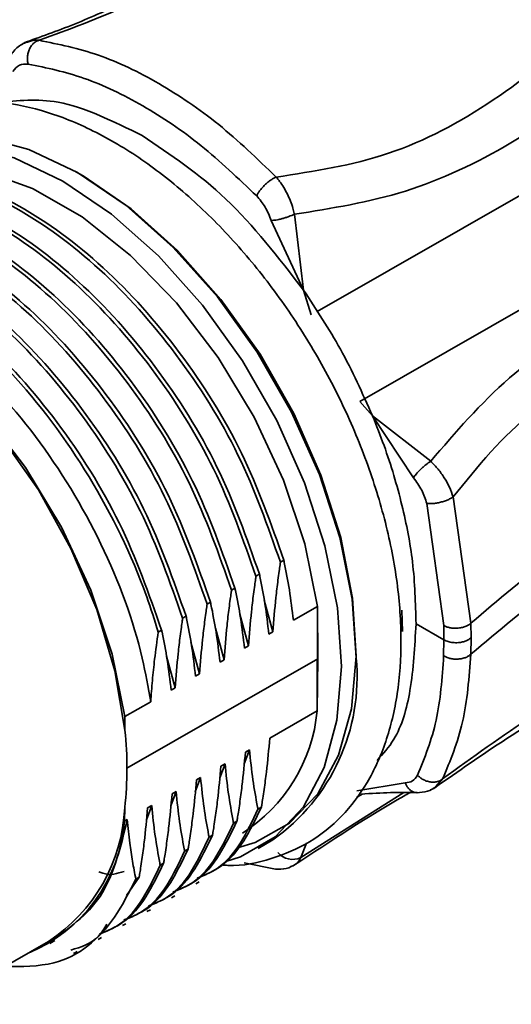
# Model space of a CAD drawing. Header units: millimetres. Extents: x 0 to 420, y 0 to 297.
# Tile 56 of 119: x 262 to 269, y 123 to 137. Entities that reach past the tile are written whole.
import ezdxf

# ---------------------------------------------------------------- set-up
doc = ezdxf.new("R2010")
doc.units = ezdxf.units.MM

msp = doc.modelspace()

# ---------------------------------------------------------------- linework, layer by layer
at = {"color": 8, "linetype": 'Continuous', "lineweight": 35}
for p, q in [((266.1299, 133.0652), (270.3251, 135.4658)), ((266.1402, 128.0405), (263.3811, 126.4616)), ((267.9473, 126.3037), (267.8506, 126.1962)), ((267.3873, 126.1061), (265.8979, 125.1661)), ((266.7838, 126.085), (266.6997, 126.0369)), ((265.8979, 125.1661), (265.9773, 125.3752))]:
    msp.add_line(p, q, dxfattribs=at)
at = {"color": 7, "linetype": 'Continuous', "lineweight": 35}
for p, q in [((265.9365, 133.3757), (265.4665, 134.3837)), ((265.9365, 133.3757), (265.8019, 134.4747)), ((271.0391, 134.2219), (266.7488, 131.7668)), ((266.0473, 133.0179), (265.9365, 133.3757)), ((266.9329, 131.5582), (266.7488, 131.7668)), ((267.5237, 130.6611), (266.9329, 131.5582)), ((267.7739, 130.9003), (266.9329, 131.5582)), ((268.3571, 128.5571), (268.0996, 130.3861)), ((267.9625, 128.5222), (267.7183, 130.291)), ((265.6005, 129.4398), (265.6502, 129.4683)), ((265.247, 129.2375), (265.2967, 129.266)), ((264.8934, 129.0352), (264.9431, 129.0636)), ((264.5399, 128.8329), (264.5896, 128.8613)), ((265.3665, 128.892), (265.4929, 128.4311)), ((265.7875, 128.5996), (266.1373, 128.7998)), ((266.1316, 127.2877), (266.1373, 128.7998)), ((266.1373, 128.7998), (266.1402, 128.0405)), ((264.1863, 128.6306), (264.236, 128.659)), ((265.0129, 128.6897), (265.1394, 128.2287)), ((267.366, 128.4372), (267.3585, 128.7482)), ((267.5618, 128.5492), (267.9634, 128.3173)), ((267.9634, 128.3173), (267.9625, 128.5222)), ((268.358, 128.3483), (268.3571, 128.5571)), ((263.8328, 128.4282), (263.8825, 128.4567)), ((264.6594, 128.4874), (264.7858, 128.0264)), ((265.4339, 128.3973), (265.4929, 128.4311)), ((264.3058, 128.2851), (264.4323, 127.8241)), ((265.0804, 128.195), (265.1394, 128.2287)), ((267.9617, 128.0853), (267.9634, 128.3173)), ((268.3555, 128.1109), (268.358, 128.3483)), ((263.9523, 128.0827), (264.0787, 127.6218)), ((264.7268, 127.9927), (264.7858, 128.0264)), ((266.1402, 128.0405), (266.1316, 127.2877)), ((264.3733, 127.7903), (264.4323, 127.8241)), ((264.0197, 127.588), (264.0787, 127.6218)), ((263.3517, 127.2058), (263.7252, 127.4195)), ((266.1316, 127.2877), (265.4475, 126.8962)), ((263.3525, 127.0077), (263.3517, 127.2058)), ((265.1529, 126.7276), (265.0768, 126.5228)), ((265.1529, 126.7276), (265.0939, 126.6939)), ((264.7994, 126.5253), (264.7232, 126.3205)), ((264.7994, 126.5253), (264.7404, 126.4915)), ((264.4458, 126.323), (264.3697, 126.1182)), ((264.4458, 126.323), (264.3868, 126.2892)), ((266.7076, 126.1303), (267.4071, 126.2503)), ((264.0923, 126.1207), (264.0161, 125.9159)), ((264.0923, 126.1207), (264.0333, 126.0869)), ((263.346, 125.6936), (263.3483, 125.89)), ((263.7387, 125.9183), (263.6626, 125.7135)), ((263.7387, 125.9183), (263.6797, 125.8846)), ((265.3256, 125.8956), (265.2759, 125.8671)), ((263.3852, 125.716), (263.346, 125.6936)), ((264.9721, 125.6933), (264.9224, 125.6648)), ((264.6185, 125.4909), (264.5688, 125.4625)), ((265.2788, 125.3002), (265.4923, 125.4223)), ((264.265, 125.2886), (264.2153, 125.2602)), ((263.9114, 125.0863), (263.8617, 125.0579)), ((265.0775, 125.0908), (265.5293, 124.9975)), ((263.3758, 124.6194), (263.5578, 124.884)), ((263.5579, 124.884), (263.5082, 124.8556)), ((264.3773, 124.7889), (264.427, 124.8174)), ((264.0237, 124.5866), (264.0734, 124.6151)), ((263.6702, 124.3843), (263.7199, 124.4128)), ((263.3166, 124.182), (263.3663, 124.2104)), ((260.6564, 123.0439), (262.2474, 123.9543)), ((262.2642, 123.925), (262.338, 123.9673)), ((262.9631, 123.9797), (263.0128, 124.0081))]:
    msp.add_line(p, q, dxfattribs=at)
at = {"color": 7, "linetype": 'Continuous', "lineweight": 35, "flags": 128}
for points in [[(266.697, 128.0543), (266.6386, 128.9033), (266.4589, 129.7975), (266.1635, 130.7098), (265.7613, 131.6124), (265.2645, 132.4779), (264.6882, 133.28), (264.05, 133.9943), (263.3692, 134.5991), (262.6665, 135.0761), (261.9633, 135.4107), (261.2809, 135.5929), (260.64, 135.6169), (260.0602, 135.4822), (259.8054, 135.3602)], [(262.453, 134.9539), (261.7498, 135.2886), (261.0674, 135.4707), (260.4265, 135.4948), (259.8467, 135.3601), (259.3456, 135.0707), (259.1849, 134.9277)], [(260.0745, 135.1023), (260.6479, 135.1819), (261.3142, 135.0993), (262.0167, 134.8475), (262.7309, 134.4352), (263.4323, 133.8766), (264.0962, 133.1913), (264.6999, 132.4029), (265.2221, 131.5389), (265.6449, 130.6292), (265.9535, 129.7055), (266.1373, 128.7998)], [(264.9813, 125.31), (265.2357, 125.3872), (265.7339, 125.6669), (266.14, 126.091), (266.4416, 126.6467), (266.6295, 127.3172), (266.6982, 128.0819), (266.6454, 128.9178), (266.4727, 129.7993), (266.1855, 130.6997), (265.7925, 131.5917), (265.3055, 132.4482), (264.7395, 133.243), (264.1115, 133.9522), (263.4407, 134.554), (262.7474, 135.0303), (262.6426, 135.0901)], [(264.8104, 125.108), (265.0239, 125.1781), (265.5251, 125.4675), (265.9323, 125.9028), (266.2333, 126.4707), (266.4189, 127.1541), (266.4835, 127.9321), (266.4251, 128.7811), (266.2454, 129.6754), (265.95, 130.5876), (265.5478, 131.4902), (265.051, 132.3557), (264.4747, 133.1578), (263.8365, 133.8721), (263.1557, 134.4769), (262.453, 134.9539)], [(256.5596, 133.1041), (256.7289, 133.2397), (257.2554, 133.4983), (257.8623, 133.5879), (258.5286, 133.5053), (259.2311, 133.2535), (259.9454, 132.8411), (260.6467, 132.2826), (261.3107, 131.5972), (261.9143, 130.8088), (262.4365, 129.9448), (262.8593, 129.0352), (263.168, 128.1115), (263.3517, 127.2058)], [(263.3525, 127.0077), (263.2074, 127.869), (262.9442, 128.755), (262.5714, 129.637), (262.1013, 130.4862), (261.549, 131.2752), (260.9324, 131.9783), (260.2717, 132.5727), (259.5882, 133.039), (258.9042, 133.3621), (258.2418, 133.5315), (257.6227, 133.5418), (257.0668, 133.3926), (256.8957, 133.3063)], [(262.6091, 123.7771), (262.6342, 123.7915), (262.6593, 123.8058)]]:
    msp.add_lwpolyline(points, dxfattribs=at)
at = {"color": 7, "linetype": 'Continuous', "lineweight": 35}
for centre, radius, start, end in [((263.815, 127.7817), 2.8948, 305.40798, 5.40233), ((263.7947, 127.502), 2.3467, 302.33093, 354.76087), ((258.3001, 126.4679), 5.0811, 353.4695, 6.09852), ((260.9104, 125.9956), 2.4402, 303.2248, 357.52007), ((261.0888, 125.8776), 2.2647, 292.17025, 355.33986), ((265.7785, 125.4246), 0.2847, 220.34108, 294.78858)]:
    msp.add_arc(centre, radius, start, end, dxfattribs=at)
for points, knots in [([(267.9958, 140.5075), (267.5361, 140.1697), (266.5472, 139.4432), (264.9977, 138.4325), (263.6724, 137.693), (262.6401, 137.2197), (262.1701, 137.0538), (261.9291, 136.9687)], [0, 0, 0, 0, 0.2041778, 0.4391862, 0.7044976, 0.8485474, 1, 1, 1, 1]), ([(262.1112, 136.9907), (262.5347, 137.1462), (263.3806, 137.4568), (264.9278, 138.2531), (266.5779, 139.2281), (267.7103, 140.0074), (268.2772, 140.3976)], [0, 0, 0, 0, 0.2501985, 0.4997239, 0.7495607, 1, 1, 1, 1]), ([(271.27, 138.6699), (270.873, 138.1817), (270.08, 137.2064), (268.7016, 136.0745), (267.1823, 135.2621), (266.0873, 135.0954), (265.539, 135.0119)], [0, 0, 0, 0, 0.25043945, 0.50027611, 0.74980146, 1, 1, 1, 1]), ([(265.8019, 134.4747), (266.342, 134.5597), (267.415, 134.7285), (268.9848, 135.4739), (270.5212, 136.5862), (271.4353, 137.6256), (271.9121, 138.1678)], [0, 0, 0, 0, 0.2380857, 0.4730862, 0.7251376, 1, 1, 1, 1]), ([(261.9594, 136.9777), (261.9065, 136.9552), (261.8268, 136.9214), (261.7417, 136.8375), (261.7083, 136.7856), (261.6918, 136.76)], [0, 0, 0, 0, 0.5005171, 0.7532372, 1, 1, 1, 1]), ([(261.8688, 136.9297), (261.88, 136.9404), (261.904, 136.9633), (261.9378, 136.9661), (261.9558, 136.9675)], [0, 0, 0, 0, 0.4670943, 1, 1, 1, 1]), ([(262.1112, 136.9907), (262.0986, 136.9869), (262.0723, 136.9789), (262.0343, 136.9526), (261.9989, 136.9147), (261.9699, 136.8659), (261.9498, 136.8102), (261.9402, 136.7526), (261.9398, 136.6972), (261.9466, 136.6638), (261.9499, 136.6477)], [0, 0, 0, 0, 0.1137507, 0.2366237, 0.3664268, 0.4999982, 0.6335692, 0.7633738, 0.88625, 1, 1, 1, 1]), ([(265.539, 135.0119), (265.2648, 135.2764), (264.7165, 135.8053), (263.8426, 136.391), (262.9618, 136.8183), (262.3948, 136.9332), (262.1112, 136.9907)], [0, 0, 0, 0, 0.2500517, 0.5, 0.7499483, 1, 1, 1, 1]), ([(261.9499, 136.6477), (261.9058, 136.6475), (261.8144, 136.647), (261.76, 136.5762), (261.7319, 136.5396)], [0, 0, 0, 0, 0.4824292, 1, 1, 1, 1]), ([(265.2571, 134.7384), (264.9914, 134.9916), (264.4574, 135.5005), (263.6106, 136.0669), (262.7609, 136.48), (262.2194, 136.592), (261.9499, 136.6477)], [0, 0, 0, 0, 0.2487437, 0.4999565, 0.7511646, 1, 1, 1, 1]), ([(264.7514, 125.0611), (264.7814, 125.0583), (265.0334, 125.035), (265.4706, 125.1342), (266.031, 125.3671), (266.4997, 125.7464), (266.8719, 126.238), (267.143, 126.8354), (267.3086, 127.5282), (267.3636, 128.3027), (267.3054, 129.1384), (267.136, 130.0116), (266.8608, 130.8987), (266.4878, 131.7773), (266.0267, 132.6256), (265.4891, 133.4225), (264.8881, 134.1481), (264.238, 134.784), (263.5535, 135.3139), (262.8499, 135.7231), (262.1433, 135.9984), (261.4517, 136.1288), (260.7968, 136.1068), (260.1999, 135.9347), (259.6894, 135.6171), (259.3244, 135.2639), (259.1718, 134.9848), (259.12, 134.89)], [0, 0, 0, 0, 0.0057156, 0.0481114, 0.0894763, 0.1301309, 0.1707118, 0.2118807, 0.2539286, 0.2966354, 0.3396301, 0.3826358, 0.4255742, 0.4684501, 0.5112933, 0.5541433, 0.5970313, 0.6399977, 0.6830847, 0.7263204, 0.7696894, 0.812988, 0.8558038, 0.897681, 0.9386031, 0.9791663, 1, 1, 1, 1]), ([(263.602, 135.6114), (263.1858, 135.8184), (262.4463, 136.186), (261.8018, 136.1201), (261.5199, 136.0913)], [0, 0, 0, 0, 0.5627786, 1, 1, 1, 1]), ([(265.9365, 133.3757), (265.5725, 133.8459), (264.8563, 134.7709), (264.0155, 135.3344), (263.602, 135.6114)], [0, 0, 0, 0, 0.5082589, 1, 1, 1, 1]), ([(265.6005, 129.4398), (265.417, 129.9617), (265.0499, 131.0054), (264.1194, 132.4844), (263.0045, 133.7303), (261.7755, 134.631), (260.5379, 135.1187), (259.4393, 135.0954), (258.7344, 134.8643), (258.5129, 134.5426), (258.4957, 134.5176)], [0, 0, 0, 0, 0.1411586, 0.2823168, 0.4234753, 0.5646338, 0.7057923, 0.8469508, 0.9881089, 1, 1, 1, 1]), ([(258.5939, 134.6142), (258.5952, 134.6161), (258.8041, 134.9101), (259.4919, 135.1198), (260.5868, 135.1482), (261.8254, 134.6592), (263.0542, 133.7588), (264.1691, 132.5128), (265.0996, 131.0339), (265.4667, 129.9901), (265.6502, 129.4683)], [0, 0, 0, 0, 0.0009092, 0.1436362, 0.2863635, 0.4290908, 0.5718182, 0.7145455, 0.8572725, 1, 1, 1, 1]), ([(265.247, 129.2375), (265.0634, 129.7594), (264.6963, 130.8031), (263.7658, 132.2821), (262.651, 133.528), (261.4219, 134.4287), (260.1843, 134.9164), (259.0858, 134.8931), (258.3808, 134.662), (258.1594, 134.3403), (258.1421, 134.3153)], [0, 0, 0, 0, 0.1411587, 0.2823168, 0.4234753, 0.5646338, 0.7057923, 0.8469508, 0.9881089, 1, 1, 1, 1]), ([(258.2404, 134.4119), (258.2417, 134.4138), (258.4506, 134.7078), (259.1384, 134.9175), (260.2333, 134.9459), (261.4718, 134.4569), (262.7006, 133.5565), (263.8156, 132.3105), (264.746, 130.8315), (265.1131, 129.7878), (265.2967, 129.266)], [0, 0, 0, 0, 0.00090922, 0.14363618, 0.28636348, 0.42909084, 0.5718182, 0.7145455, 0.85727247, 1, 1, 1, 1]), ([(265.2571, 134.7384), (265.2623, 134.7496), (265.2732, 134.7729), (265.2997, 134.8131), (265.3342, 134.8564), (265.3755, 134.8999), (265.4201, 134.9398), (265.4641, 134.9726), (265.5047, 134.9975), (265.5279, 135.0072), (265.539, 135.0119)], [0, 0, 0, 0, 0.1137557, 0.2366264, 0.366431, 0.5000013, 0.6335732, 0.7633763, 0.8862493, 1, 1, 1, 1]), ([(265.539, 135.0119), (265.5408, 135.0099), (265.5462, 135.0041), (265.5633, 134.9839), (265.6208, 134.9108), (265.7062, 134.7694), (265.7706, 134.6059), (265.7957, 134.5069), (265.8013, 134.478), (265.8019, 134.4747)], [0, 0, 0, 0, 0.0140612, 0.0419691, 0.1393362, 0.4979603, 0.8542653, 0.9834196, 1, 1, 1, 1]), ([(264.8934, 129.0352), (264.7099, 129.5571), (264.3428, 130.6008), (263.4123, 132.0797), (262.2974, 133.3256), (261.0684, 134.2264), (259.8308, 134.7141), (258.7322, 134.6908), (258.0273, 134.4597), (257.8058, 134.1379), (257.7886, 134.1129)], [0, 0, 0, 0, 0.14115867, 0.28231679, 0.42347525, 0.56463379, 0.70579233, 0.84695078, 0.98810891, 1, 1, 1, 1]), ([(257.8868, 134.2096), (257.8881, 134.2114), (258.097, 134.5055), (258.7848, 134.7152), (259.8797, 134.7436), (261.1183, 134.2546), (262.3471, 133.3542), (263.462, 132.1082), (264.3925, 130.6292), (264.7596, 129.5855), (264.9431, 129.0636)], [0, 0, 0, 0, 0.00090922, 0.14363618, 0.28636348, 0.42909085, 0.57181822, 0.71454552, 0.8572725, 1, 1, 1, 1]), ([(265.4665, 134.3837), (265.4406, 134.451), (265.39, 134.5823), (265.3007, 134.6873), (265.2571, 134.7384)], [0, 0, 0, 0, 0.5126958, 1, 1, 1, 1]), ([(264.5399, 128.8329), (264.3563, 129.3547), (263.9892, 130.3985), (263.0587, 131.8774), (261.9438, 133.1234), (260.715, 134.0239), (259.4768, 134.5124), (258.3803, 134.4862), (257.6854, 134.2675), (257.4713, 133.9618), (257.4633, 133.9503)], [0, 0, 0, 0, 0.1420672, 0.2841339, 0.4262008, 0.5682679, 0.7103349, 0.8524019, 0.9944686, 1, 1, 1, 1]), ([(257.5333, 134.0073), (257.5346, 134.0091), (257.7435, 134.3031), (258.4313, 134.5129), (259.5262, 134.5413), (260.7647, 134.0522), (261.9935, 133.1518), (263.1085, 131.9058), (264.0389, 130.4269), (264.406, 129.3832), (264.5896, 128.8613)], [0, 0, 0, 0, 0.0009092, 0.1436362, 0.2863635, 0.4290908, 0.5718182, 0.7145455, 0.8572725, 1, 1, 1, 1]), ([(257.5353, 133.9863), (257.7124, 134.0939), (258.1791, 134.3774), (259.1856, 134.3187), (260.4077, 133.8553), (261.6409, 132.9481), (262.7547, 131.7039), (263.6854, 130.2245), (264.0525, 129.1808), (264.236, 128.659)], [0, 0, 0, 0, 0.0924902, 0.2437418, 0.3949935, 0.5462452, 0.6974969, 0.8487481, 1, 1, 1, 1]), ([(265.4665, 134.3837), (265.488, 134.3853), (265.5212, 134.3878), (265.5787, 134.3992), (265.6265, 134.4109), (265.6755, 134.4252), (265.7379, 134.4462), (265.7766, 134.4635), (265.8019, 134.4747)], [0, 0, 0, 0, 0.233452, 0.3605057, 0.4914297, 0.623614, 0.7542661, 1, 1, 1, 1]), ([(264.1863, 128.6306), (264.0028, 129.1524), (263.6357, 130.1961), (262.7052, 131.6751), (261.5902, 132.9211), (260.3615, 133.8215), (259.1229, 134.3105), (258.028, 134.2821), (257.3401, 134.0724), (257.1312, 133.7781), (257.1298, 133.7762)], [0, 0, 0, 0, 0.1427195, 0.2854384, 0.4281576, 0.5708769, 0.7135963, 0.8563155, 0.9990344, 1, 1, 1, 1]), ([(274.2231, 134.2205), (273.724, 134.1369), (272.7589, 133.9754), (271.4447, 133.5697), (270.1342, 132.9874), (268.8408, 132.1447), (268.1332, 131.3194), (267.7739, 130.9003)], [0, 0, 0, 0, 0.1893843, 0.3661925, 0.5321921, 0.7624269, 1, 1, 1, 1]), ([(263.8328, 128.4283), (263.8202, 128.4708), (263.7572, 128.6834), (263.4832, 129.4794), (262.8212, 130.8157), (261.6412, 132.3413), (260.6166, 133.1945), (259.9306, 133.5976), (259.5909, 133.765), (259.1418, 133.9434), (258.3661, 134.1375), (257.3573, 134.0359), (256.6227, 133.5416), (256.3688, 133.0736), (256.3148, 132.9738)], [0, 0, 0, 0, 0.0106672, 0.0533844, 0.1989361, 0.3444905, 0.4901232, 0.526037, 0.5619507, 0.5978639, 0.6697233, 0.8149956, 0.9605788, 1, 1, 1, 1]), ([(263.8824, 128.4567), (263.6989, 128.9785), (263.3318, 130.022), (262.401, 131.5018), (261.2877, 132.745), (260.0526, 133.6563), (258.8376, 134.1047), (257.9611, 134.1959), (257.5995, 133.9963), (257.5337, 133.96)], [0, 0, 0, 0, 0.1606968, 0.3213991, 0.4821041, 0.6428132, 0.8035223, 0.9642273, 1, 1, 1, 1]), ([(263.7252, 127.4195), (263.6882, 127.6284), (263.5568, 128.3717), (263.0595, 129.7217), (262.0987, 131.3056), (260.8877, 132.6078), (259.5549, 133.4953), (258.2916, 133.7986), (257.4464, 133.7581), (257.163, 133.4809), (257.1423, 133.4606)], [0, 0, 0, 0, 0.0604134, 0.2149742, 0.3695353, 0.5240963, 0.6786575, 0.8332181, 0.9877791, 1, 1, 1, 1]), ([(266.9329, 131.5582), (266.7866, 131.8842), (266.5029, 132.5166), (266.1213, 133.0954), (265.9365, 133.3757)], [0, 0, 0, 0, 0.5156696, 1, 1, 1, 1]), ([(267.5618, 128.5492), (267.5543, 128.8443), (267.5403, 129.3959), (267.3981, 130.1313), (267.245, 130.696), (267.104, 131.1286), (266.99, 131.4148), (266.9329, 131.5582)], [0, 0, 0, 0, 0.310875, 0.5811649, 0.7209528, 0.8602509, 1, 1, 1, 1]), ([(267.5237, 130.6611), (267.5358, 130.6786), (267.5615, 130.7155), (267.6157, 130.7724), (267.6648, 130.8176), (267.7154, 130.8603), (267.7507, 130.8845), (267.7739, 130.9003)], [0, 0, 0, 0, 0.2304407, 0.4859126, 0.6184868, 0.7502634, 1, 1, 1, 1]), ([(267.7739, 130.9003), (267.8103, 130.8637), (267.8831, 130.7905), (267.9737, 130.661), (268.0499, 130.5246), (268.083, 130.4323), (268.0996, 130.3861)], [0, 0, 0, 0, 0.24968038, 0.49916978, 0.74918432, 1, 1, 1, 1]), ([(267.7183, 130.291), (267.6976, 130.3556), (267.6548, 130.4893), (267.5683, 130.6026), (267.5237, 130.6611)], [0, 0, 0, 0, 0.4836265, 1, 1, 1, 1]), ([(268.0996, 130.3861), (268.0897, 130.3792), (268.0691, 130.3648), (268.0264, 130.3436), (267.9752, 130.3237), (267.9177, 130.3068), (267.859, 130.2947), (267.804, 130.2881), (267.7559, 130.2867), (267.7305, 130.2896), (267.7183, 130.291)], [0, 0, 0, 0, 0.1137357, 0.2366028, 0.3664172, 0.5000055, 0.6335832, 0.7633935, 0.8862676, 1, 1, 1, 1]), ([(265.4929, 128.4311), (265.5053, 128.5959), (265.5239, 128.8437), (265.5592, 129.1392), (265.5803, 129.2974), (265.5916, 129.3793), (265.5976, 129.4209), (265.5995, 129.4339), (265.6003, 129.4382), (265.6005, 129.4398)], [0, 0, 0, 0, 0.4968462, 0.7473137, 0.8733791, 0.9620763, 0.9873838, 0.995278, 1, 1, 1, 1]), ([(265.6502, 129.4683), (265.6505, 129.4671), (265.653, 129.457), (265.6814, 129.3151), (265.7364, 129.0341), (265.7701, 128.7474), (265.7875, 128.5996)], [0, 0, 0, 0, 0.0043425, 0.0371207, 0.5038242, 1, 1, 1, 1]), ([(265.1394, 128.2287), (265.1517, 128.3935), (265.1703, 128.6414), (265.2056, 128.9369), (265.2267, 129.0951), (265.2381, 129.1769), (265.244, 129.2186), (265.246, 129.2315), (265.2467, 129.2359), (265.247, 129.2375)], [0, 0, 0, 0, 0.4968465, 0.7473137, 0.873379, 0.9620754, 0.987383, 0.9952778, 1, 1, 1, 1]), ([(265.2967, 129.266), (265.297, 129.2648), (265.2995, 129.2547), (265.3278, 129.1128), (265.3829, 128.8318), (265.4166, 128.5451), (265.4339, 128.3973)], [0, 0, 0, 0, 0.0043417, 0.0371207, 0.5038238, 1, 1, 1, 1]), ([(264.9431, 129.0636), (264.9434, 129.0625), (264.9459, 129.0524), (264.9743, 128.9105), (265.0293, 128.6296), (265.063, 128.3428), (265.0804, 128.195)], [0, 0, 0, 0, 0.0043409, 0.0370963, 0.5036067, 1, 1, 1, 1]), ([(267.8361, 126.1777), (268.1711, 126.4137), (268.8936, 126.9224), (270.3041, 127.7582), (271.7513, 128.5333), (272.8061, 129.0034), (273.1901, 129.1746)], [0, 0, 0, 0, 0.236948, 0.5108489, 0.8218892, 1, 1, 1, 1]), ([(264.7858, 128.0264), (264.7982, 128.1912), (264.8168, 128.4391), (264.8521, 128.7346), (264.8732, 128.8928), (264.8845, 128.9746), (264.8905, 129.0163), (264.8924, 129.0292), (264.8932, 129.0336), (264.8934, 129.0352)], [0, 0, 0, 0, 0.4968477, 0.7473143, 0.8733798, 0.9620762, 0.9873838, 0.9952778, 1, 1, 1, 1]), ([(264.4323, 127.8241), (264.4446, 127.9889), (264.4632, 128.2368), (264.4985, 128.5323), (264.5196, 128.6905), (264.531, 128.7723), (264.5369, 128.8139), (264.5389, 128.8269), (264.5396, 128.8313), (264.5399, 128.8329)], [0, 0, 0, 0, 0.49684651, 0.74731374, 0.87337915, 0.9620762, 0.987383, 0.99527779, 1, 1, 1, 1]), ([(264.5896, 128.8613), (264.5899, 128.8601), (264.5924, 128.85), (264.6207, 128.7081), (264.6758, 128.4272), (264.7095, 128.1404), (264.7268, 127.9927)], [0, 0, 0, 0, 0.0043417, 0.0371207, 0.5038238, 1, 1, 1, 1]), ([(264.236, 128.659), (264.2363, 128.6578), (264.2388, 128.6477), (264.2672, 128.5058), (264.3222, 128.2248), (264.3559, 127.9381), (264.3733, 127.7903)], [0, 0, 0, 0, 0.0043425, 0.0371207, 0.5038242, 1, 1, 1, 1]), ([(264.0787, 127.6218), (264.0911, 127.7866), (264.1097, 128.0345), (264.145, 128.3299), (264.1661, 128.4882), (264.1774, 128.57), (264.1834, 128.6116), (264.1853, 128.6246), (264.1861, 128.6289), (264.1863, 128.6306)], [0, 0, 0, 0, 0.4968457, 0.747313, 0.8733784, 0.9620754, 0.987383, 0.995277, 1, 1, 1, 1]), ([(266.9988, 126.5719), (267.0849, 126.6673), (267.3162, 126.9235), (267.5111, 127.6056), (267.5442, 128.2205), (267.5618, 128.5492)], [0, 0, 0, 0, 0.2164404, 0.5811645, 1, 1, 1, 1]), ([(267.9625, 128.5222), (267.9755, 128.5162), (268.0027, 128.5036), (268.0538, 128.491), (268.112, 128.4845), (268.1737, 128.4858), (268.2332, 128.4952), (268.2855, 128.5115), (268.328, 128.5324), (268.3477, 128.5491), (268.3571, 128.5571)], [0, 0, 0, 0, 0.1132935, 0.2360424, 0.3660516, 0.5000073, 0.6339546, 0.7639612, 0.8867186, 1, 1, 1, 1]), ([(263.7252, 127.4195), (263.7324, 127.5217), (263.7469, 127.7261), (263.7821, 128.0624), (263.8148, 128.298), (263.8328, 128.4283)], [0, 0, 0, 0, 0.3088633, 0.6177202, 1, 1, 1, 1]), ([(263.8825, 128.4567), (263.8828, 128.4555), (263.8853, 128.4454), (263.9136, 128.3036), (263.9687, 128.0226), (264.0023, 127.7358), (264.0197, 127.588)], [0, 0, 0, 0, 0.0043407, 0.0370953, 0.5036063, 1, 1, 1, 1]), ([(267.9634, 128.3173), (267.9838, 128.3076), (268.0216, 128.2894), (268.0957, 128.2756), (268.1678, 128.2744), (268.2343, 128.2842), (268.2864, 128.3008), (268.3289, 128.3224), (268.3486, 128.3399), (268.358, 128.3483)], [0, 0, 0, 0, 0.1712354, 0.3189891, 0.500403, 0.6342446, 0.7641273, 0.8867869, 1, 1, 1, 1]), ([(267.5845, 126.3577), (267.6872, 126.6115), (267.893, 127.1199), (267.9388, 127.7632), (267.9617, 128.0853)], [0, 0, 0, 0, 0.4991322, 1, 1, 1, 1]), ([(267.9473, 126.3037), (268.0571, 126.5679), (268.2791, 127.1022), (268.3299, 127.7722), (268.3555, 128.1109)], [0, 0, 0, 0, 0.4945406, 1, 1, 1, 1]), ([(267.9617, 128.0853), (267.9748, 128.0781), (268.0019, 128.063), (268.0528, 128.0471), (268.1106, 128.0376), (268.172, 128.037), (268.2314, 128.0455), (268.2836, 128.062), (268.3262, 128.084), (268.346, 128.1022), (268.3555, 128.1109)], [0, 0, 0, 0, 0.113375, 0.2361501, 0.3661144, 0.4999947, 0.6338834, 0.7638489, 0.8866291, 1, 1, 1, 1]), ([(265.4475, 126.8962), (265.4327, 126.7328), (265.4106, 126.487), (265.3712, 126.1939), (265.3479, 126.0369), (265.3354, 125.9557), (265.3288, 125.9144), (265.3267, 125.9015), (265.3259, 125.8972), (265.3256, 125.8956)], [0, 0, 0, 0, 0.4966789, 0.7471813, 0.8733008, 0.9620558, 0.9873781, 0.9952762, 1, 1, 1, 1]), ([(265.0939, 126.6939), (265.0792, 126.5304), (265.057, 126.2846), (265.0176, 125.9915), (264.9943, 125.8345), (264.9819, 125.7534), (264.9753, 125.7121), (264.9732, 125.6992), (264.9724, 125.6949), (264.9721, 125.6933)], [0, 0, 0, 0, 0.4968461, 0.74731354, 0.87337905, 0.96207617, 0.98738377, 0.99527779, 1, 1, 1, 1]), ([(265.2759, 125.8671), (265.2757, 125.8683), (265.2733, 125.8783), (265.2475, 126.0188), (265.1969, 126.2972), (265.1679, 126.5812), (265.1529, 126.7276)], [0, 0, 0, 0, 0.0043417, 0.0371207, 0.503823, 1, 1, 1, 1]), ([(264.9224, 125.6648), (264.9221, 125.666), (264.9198, 125.676), (264.8939, 125.8164), (264.8434, 126.0948), (264.8143, 126.3789), (264.7994, 126.5253)], [0, 0, 0, 0, 0.0043425, 0.0371209, 0.5038242, 1, 1, 1, 1]), ([(264.7404, 126.4915), (264.7256, 126.3281), (264.7035, 126.0823), (264.6641, 125.7892), (264.6408, 125.6322), (264.6283, 125.551), (264.6217, 125.5098), (264.6196, 125.4969), (264.6188, 125.4926), (264.6185, 125.4909)], [0, 0, 0, 0, 0.4968465, 0.7473138, 0.873379, 0.9620754, 0.987383, 0.995277, 1, 1, 1, 1]), ([(267.4071, 126.2503), (267.4447, 126.2541), (267.5206, 126.2618), (267.5631, 126.3256), (267.5845, 126.3577)], [0, 0, 0, 0, 0.4960824, 1, 1, 1, 1]), ([(267.5845, 126.3577), (267.5958, 126.3466), (267.6193, 126.3236), (267.6636, 126.2951), (267.7141, 126.2728), (267.7684, 126.2596), (267.8224, 126.2566), (267.8718, 126.264), (267.9145, 126.2796), (267.9366, 126.2958), (267.9473, 126.3037)], [0, 0, 0, 0, 0.1148917, 0.2380308, 0.3673473, 0.4999986, 0.6326488, 0.7619662, 0.8851036, 1, 1, 1, 1]), ([(264.3868, 126.2892), (264.3721, 126.1258), (264.3499, 125.8801), (264.3105, 125.587), (264.2872, 125.43), (264.2748, 125.3488), (264.2682, 125.3074), (264.2661, 125.2946), (264.2653, 125.2902), (264.265, 125.2886)], [0, 0, 0, 0, 0.4966785, 0.7471811, 0.8733009, 0.9620567, 0.9873789, 0.9952762, 1, 1, 1, 1]), ([(264.5688, 125.4625), (264.5686, 125.4637), (264.5662, 125.4737), (264.5404, 125.6141), (264.4898, 125.8925), (264.4608, 126.1766), (264.4458, 126.323)], [0, 0, 0, 0, 0.0043425, 0.0371207, 0.5038242, 1, 1, 1, 1]), ([(264.0333, 126.0869), (264.0185, 125.9235), (263.9964, 125.6776), (263.957, 125.3845), (263.9337, 125.2276), (263.9212, 125.1464), (263.9146, 125.1051), (263.9125, 125.0922), (263.9117, 125.0879), (263.9114, 125.0863)], [0, 0, 0, 0, 0.4968465, 0.7473137, 0.8733792, 0.9620754, 0.987383, 0.995277, 1, 1, 1, 1]), ([(264.2153, 125.2602), (264.215, 125.2614), (264.2127, 125.2714), (264.1868, 125.4118), (264.1363, 125.6902), (264.1072, 125.9743), (264.0923, 126.1207)], [0, 0, 0, 0, 0.0043425, 0.0371207, 0.5038234, 1, 1, 1, 1]), ([(265.7917, 125.0507), (266.3353, 125.4099), (266.9105, 125.7899), (267.443, 126.0894), (267.4722, 126.1058)], [0, 0, 0, 0, 0.9451779, 1, 1, 1, 1]), ([(266.7697, 126.0843), (266.9134, 126.0939), (267.2003, 126.1131), (267.4518, 126.1079), (267.5773, 126.1053)], [0, 0, 0, 0, 0.5009616, 1, 1, 1, 1]), ([(267.5735, 126.1054), (267.6266, 126.1083), (267.7325, 126.1141), (267.8163, 126.1677), (267.8581, 126.1944)], [0, 0, 0, 0, 0.5009593, 1, 1, 1, 1]), ([(267.8506, 126.1962), (267.8449, 126.189), (267.8251, 126.1643), (267.7936, 126.1554), (267.7713, 126.1491)], [0, 0, 0, 0, 0.2900057, 1, 1, 1, 1]), ([(263.6797, 125.8846), (263.665, 125.7211), (263.6428, 125.4753), (263.6034, 125.1822), (263.5801, 125.0253), (263.5677, 124.9441), (263.5611, 124.9028), (263.559, 124.8899), (263.5582, 124.8856), (263.5579, 124.884)], [0, 0, 0, 0, 0.4968462, 0.7473137, 0.8733791, 0.9620762, 0.9873838, 0.9952778, 1, 1, 1, 1]), ([(263.8617, 125.0579), (263.8615, 125.059), (263.8591, 125.0691), (263.8333, 125.2095), (263.7827, 125.4879), (263.7537, 125.772), (263.7387, 125.9183)], [0, 0, 0, 0, 0.0043425, 0.0371207, 0.5038242, 1, 1, 1, 1]), ([(265.3256, 125.8956), (265.163, 125.5593), (264.9373, 125.0923), (264.5157, 124.9193), (264.3978, 124.8708)], [0, 0, 0, 0, 0.7202026, 1, 1, 1, 1]), ([(264.4066, 124.8715), (264.5036, 124.9124), (264.9025, 125.0805), (265.1151, 125.5283), (265.2759, 125.8671)], [0, 0, 0, 0, 0.2431778, 1, 1, 1, 1]), ([(262.3253, 123.9857), (262.5869, 124.1768), (263.106, 124.5562), (263.2926, 125.3313), (263.3852, 125.716)], [0, 0, 0, 0, 0.5037209, 1, 1, 1, 1]), ([(263.5082, 124.8556), (263.4921, 124.9411), (263.4598, 125.1121), (263.417, 125.3978), (263.3966, 125.6024), (263.3852, 125.716)], [0, 0, 0, 0, 0.3076011, 0.6152081, 1, 1, 1, 1]), ([(264.9721, 125.6933), (264.8095, 125.357), (264.5837, 124.89), (264.1622, 124.7169), (264.0442, 124.6685)], [0, 0, 0, 0, 0.7202025, 1, 1, 1, 1]), ([(264.053, 124.6692), (264.15, 124.7101), (264.5489, 124.8782), (264.7615, 125.3259), (264.9224, 125.6648)], [0, 0, 0, 0, 0.2431779, 1, 1, 1, 1]), ([(264.6185, 125.4909), (264.4559, 125.1547), (264.2302, 124.6877), (263.8086, 124.5146), (263.6907, 124.4662)], [0, 0, 0, 0, 0.7202026, 1, 1, 1, 1]), ([(263.6995, 124.4669), (263.7965, 124.5077), (264.1954, 124.6759), (264.408, 125.1236), (264.5688, 125.4625)], [0, 0, 0, 0, 0.2431776, 1, 1, 1, 1]), ([(264.265, 125.2886), (264.1024, 124.9523), (263.8766, 124.4854), (263.4551, 124.3123), (263.3371, 124.2639)], [0, 0, 0, 0, 0.7202025, 1, 1, 1, 1]), ([(263.3459, 124.2645), (263.4429, 124.3054), (263.8418, 124.4735), (264.0544, 124.9213), (264.2153, 125.2602)], [0, 0, 0, 0, 0.2431779, 1, 1, 1, 1]), ([(263.9114, 125.0863), (263.7488, 124.75), (263.5231, 124.2831), (263.1015, 124.11), (262.9836, 124.0616)], [0, 0, 0, 0, 0.7202026, 1, 1, 1, 1]), ([(262.9734, 124.9626), (262.9925, 124.9547), (263.1296, 124.8977), (263.2419, 124.9347), (263.3385, 124.9665)], [0, 0, 0, 0, 0.1398712, 1, 1, 1, 1]), ([(262.9923, 124.0622), (263.0893, 124.1031), (263.4882, 124.2712), (263.7008, 124.719), (263.8617, 125.0579)], [0, 0, 0, 0, 0.2432599, 1, 1, 1, 1]), ([(265.5275, 124.9977), (265.5818, 124.9973), (265.6905, 124.9964), (265.7783, 125.0465), (265.8222, 125.0715)], [0, 0, 0, 0, 0.5000226, 1, 1, 1, 1]), ([(265.8116, 125.0674), (265.7934, 125.0531), (265.774, 125.0379), (265.7477, 125.0369), (265.7462, 125.0369)], [0, 0, 0, 0, 0.9438263, 1, 1, 1, 1]), ([(261.6136, 123.5916), (261.8589, 123.5901), (262.5057, 123.5863), (263.1331, 124.1115), (263.4124, 124.6655), (263.5082, 124.8556)], [0, 0, 0, 0, 0.2863465, 0.7551463, 1, 1, 1, 1]), ([(262.5674, 123.8281), (262.7161, 123.8722), (262.9309, 123.9358), (263.052, 124.1402), (263.0893, 124.2032)], [0, 0, 0, 0, 0.6918228, 1, 1, 1, 1])]:
    msp.add_open_spline(points, degree=3, knots=knots, dxfattribs=at)
at = {"color": 8, "linetype": 'Continuous', "lineweight": 35}
for points, knots in [([(261.9558, 136.9675), (261.9972, 136.981), (262.0443, 136.9963), (262.0991, 136.992), (262.1083, 136.9911), (262.1109, 136.9908), (262.1112, 136.9907)], [0, 0, 0, 0, 0.8351466, 0.9506878, 0.9938736, 1, 1, 1, 1]), ([(268.0996, 130.3861), (268.454, 130.8269), (269.0501, 131.5682), (269.9167, 132.0388), (270.268, 132.2296)], [0, 0, 0, 0, 0.5945953, 1, 1, 1, 1]), ([(270.9042, 130.3766), (270.4506, 130.1063), (269.4852, 129.5311), (268.748, 128.8946), (268.3571, 128.5571)], [0, 0, 0, 0, 0.4698555, 1, 1, 1, 1]), ([(268.3555, 128.1109), (268.7545, 128.444), (269.5349, 129.0954), (270.5955, 129.7965), (271.2881, 130.1341), (271.4305, 130.2035)], [0, 0, 0, 0, 0.4539303, 0.8877373, 1, 1, 1, 1]), ([(272.9687, 129.3167), (272.8093, 129.2409), (272.0332, 128.8723), (270.7763, 128.169), (269.2262, 127.2304), (268.3741, 126.6129), (267.9473, 126.3037)], [0, 0, 0, 0, 0.0791561, 0.3852849, 0.6921422, 1, 1, 1, 1]), ([(267.4071, 126.2503), (267.4187, 126.2237), (267.4367, 126.1828), (267.4754, 126.1432), (267.5097, 126.1204), (267.5444, 126.1073), (267.5673, 126.1066), (267.5772, 126.1062)], [0, 0, 0, 0, 0.3259375, 0.5019806, 0.6823582, 0.8634561, 1, 1, 1, 1]), ([(265.8979, 125.1661), (265.8785, 125.1299), (265.856, 125.0877), (265.8171, 125.0699), (265.8116, 125.0674)], [0, 0, 0, 0, 0.85833711, 1, 1, 1, 1])]:
    msp.add_open_spline(points, degree=3, knots=knots, dxfattribs=at)

doc.saveas('drawing.dxf')
